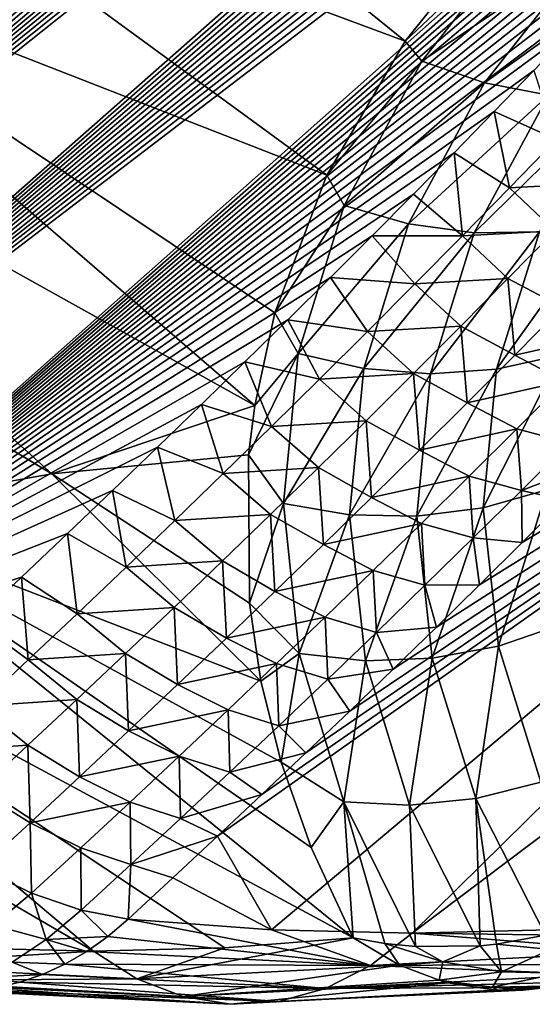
# Model space of a CAD drawing. Header units: metres. Extents: x -82 to 82, y -313 to 40.
# Tile 44 of 256: x -54.06 to -51.54, y -61.36 to -56.52. Entities that reach past the tile are written whole.
import ezdxf

# ---------------------------------------------------------------- set-up
doc = ezdxf.new("R2010")
doc.units = ezdxf.units.M
doc.layers.add('solid_505278_SW0001_CCC', color=7, linetype='CONTINUOUS')

msp = doc.modelspace()

# ---------------------------------------------------------------- linework, layer by layer
at = {"layer": 'solid_505278_SW0001_CCC'}
for points in [[(-61.574669, -56.800861, 54.499371), (-62.152481, -56.492443, 54.260002), (-40.552586, -38.162994, 35.953278)], [(-61.574669, -56.800861, 54.499371), (-40.552586, -38.162994, 35.953278), (-40.514877, -38.402962, 36.163589)], [(-61.574669, -56.800861, 54.499371), (-40.514877, -38.402962, 36.163589), (-40.493118, -38.668442, 36.393944)], [(-61.574669, -56.800861, 54.499371), (-40.493118, -38.668442, 36.393944), (-40.488613, -38.811028, 36.516792)], [(-61.574669, -56.800861, 54.499371), (-40.488613, -38.811028, 36.516792), (-40.489052, -38.960636, 36.645164)], [(-60.981705, -57.114601, 54.705978), (-61.574669, -56.800861, 54.499371), (-40.489052, -38.960636, 36.645164)], [(-60.981705, -57.114601, 54.705978), (-40.489052, -38.960636, 36.645164), (-40.49432, -39.117199, 36.778934)], [(-60.981705, -57.114601, 54.705978), (-40.49432, -39.117199, 36.778934), (-40.504646, -39.280903, 36.918243)], [(-60.981705, -57.114601, 54.705978), (-40.504646, -39.280903, 36.918243), (-40.520767, -39.452286, 37.063595)], [(-60.981705, -57.114601, 54.705978), (-40.520767, -39.452286, 37.063595), (-40.542431, -39.631168, 37.214748)], [(-60.981705, -57.114601, 54.705978), (-40.542431, -39.631168, 37.214748), (-40.570061, -39.817894, 37.372009)], [(-60.981705, -57.114601, 54.705978), (-40.570061, -39.817894, 37.372009), (-40.604301, -40.01297, 37.535839)], [(-60.373707, -57.433456, 54.879295), (-60.981705, -57.114601, 54.705978), (-40.604301, -40.01297, 37.535839)], [(-60.373707, -57.433456, 54.879295), (-40.604301, -40.01297, 37.535839), (-40.64481, -40.216145, 37.705936)], [(-60.373707, -57.433456, 54.879295), (-40.64481, -40.216145, 37.705936), (-40.692253, -40.427937, 37.882778)], [(-60.373707, -57.433456, 54.879295), (-40.692253, -40.427937, 37.882778), (-40.747189, -40.648777, 38.066761)], [(-60.373707, -57.433456, 54.879295), (-40.747189, -40.648777, 38.066761), (-40.80928, -40.878418, 38.25758)], [(-60.373707, -57.433456, 54.879295), (-40.80928, -40.878418, 38.25758), (-40.87941, -41.117546, 38.455887)], [(-59.750664, -57.75721, 55.018669), (-60.373707, -57.433456, 54.879295), (-40.87941, -41.117546, 38.455887)], [(-59.750664, -57.75721, 55.018669), (-40.87941, -41.117546, 38.455887), (-40.957981, -41.36647, 38.661961)], [(-59.750664, -57.75721, 55.018669), (-40.957981, -41.36647, 38.661961), (-41.044754, -41.625019, 38.875576)], [(-59.750664, -57.75721, 55.018669), (-41.044754, -41.625019, 38.875576), (-41.140842, -41.894043, 39.097565)], [(-59.750664, -57.75721, 55.018669), (-41.140842, -41.894043, 39.097565), (-41.246342, -42.173634, 39.327972)], [(-59.112652, -58.085567, 55.123318), (-59.750664, -57.75721, 55.018669), (-41.246342, -42.173634, 39.327972)], [(-59.112652, -58.085567, 55.123318), (-41.246342, -42.173634, 39.327972), (-41.361313, -42.463825, 39.566795)], [(-59.112652, -58.085567, 55.123318), (-41.361313, -42.463825, 39.566795), (-41.443882, -42.663666, 39.731171)], [(-59.112652, -58.085567, 55.123318), (-41.443882, -42.663666, 39.731171), (-41.531357, -42.868736, 39.899803)], [(-59.112652, -58.085567, 55.123318), (-41.531357, -42.868736, 39.899803), (-41.623322, -43.078743, 40.072361)], [(-59.112652, -58.085567, 55.123318), (-41.623322, -43.078743, 40.072361), (-41.720184, -43.293964, 40.249138)], [(-59.112652, -58.085567, 55.123318), (-41.720184, -43.293964, 40.249138), (-41.822414, -43.514732, 40.43047)], [(-59.112652, -58.085567, 55.123318), (-41.822414, -43.514732, 40.43047), (-41.930321, -43.741272, 40.616589)], [(-58.459778, -58.418194, 55.192371), (-59.112652, -58.085567, 55.123318), (-41.930321, -43.741272, 40.616589)], [(-58.459778, -58.418194, 55.192371), (-41.930321, -43.741272, 40.616589), (-42.043358, -43.973202, 40.807072)], [(-58.459778, -58.418194, 55.192371), (-42.043358, -43.973202, 40.807072), (-42.161846, -44.210739, 41.002151)], [(-58.459778, -58.418194, 55.192371), (-42.161846, -44.210739, 41.002151), (-42.286339, -44.454247, 41.202213)], [(-58.459778, -58.418194, 55.192371), (-42.286339, -44.454247, 41.202213), (-42.417336, -44.704063, 41.407619)], [(-58.459778, -58.418194, 55.192371), (-42.417336, -44.704063, 41.407619), (-42.554302, -44.959839, 41.617977)], [(-58.459778, -58.418194, 55.192371), (-42.554302, -44.959839, 41.617977), (-42.69735, -45.221645, 41.833359)], [(-58.459778, -58.418194, 55.192371), (-42.69735, -45.221645, 41.833359), (-42.847126, -45.489876, 42.054207)], [(-57.792133, -58.754723, 55.224869), (-58.459778, -58.418194, 55.192371), (-42.847126, -45.489876, 42.054207)], [(-57.792133, -58.754723, 55.224869), (-42.847126, -45.489876, 42.054207), (-43.004276, -45.764927, 42.280972)], [(-57.792133, -58.754723, 55.224869), (-43.004276, -45.764927, 42.280972), (-43.168533, -46.046661, 42.513477)], [(-57.792133, -58.754723, 55.224869), (-43.168533, -46.046661, 42.513477), (-43.296143, -46.26218, 42.691441)], [(-57.792133, -58.754723, 55.224869), (-43.296143, -46.26218, 42.691441), (-43.427895, -46.481529, 42.872723)], [(-57.792133, -58.754723, 55.224869), (-43.427895, -46.481529, 42.872723), (-43.564121, -46.704891, 43.057537)], [(-57.792133, -58.754723, 55.224869), (-43.564121, -46.704891, 43.057537), (-43.705147, -46.932453, 43.246117)], [(-57.792133, -58.754723, 55.224869), (-43.705147, -46.932453, 43.246117), (-43.851036, -47.164257, 43.438499)], [(-57.792133, -58.754723, 55.224869), (-43.851036, -47.164257, 43.438499), (-44.001152, -47.399948, 43.63427)], [(-57.792133, -58.754723, 55.224869), (-44.001152, -47.399948, 43.63427), (-44.1558, -47.639683, 43.833618)], [(-57.109661, -59.094711, 55.219669), (-57.792133, -58.754723, 55.224869), (-44.1558, -47.639683, 43.833618)], [(-57.109661, -59.094711, 55.219669), (-44.1558, -47.639683, 43.833618), (-44.315376, -47.883671, 44.036804)], [(-57.109661, -59.094711, 55.219669), (-44.315376, -47.883671, 44.036804), (-44.480282, -48.132122, 44.244099)], [(-57.109661, -59.094711, 55.219669), (-44.480282, -48.132122, 44.244099), (-44.650909, -48.385235, 44.455761)], [(-57.109661, -59.094711, 55.219669), (-44.650909, -48.385235, 44.455761), (-44.826897, -48.642841, 44.67157)], [(-57.109661, -59.094711, 55.219669), (-44.826897, -48.642841, 44.67157), (-45.00782, -48.904716, 44.891247)], [(-57.109661, -59.094711, 55.219669), (-45.00782, -48.904716, 44.891247), (-45.156445, -49.117447, 45.069981)], [(-57.109661, -59.094711, 55.219669), (-45.156445, -49.117447, 45.069981), (-45.308784, -49.333172, 45.251549)], [(-57.109661, -59.094711, 55.219669), (-45.308784, -49.333172, 45.251549), (-45.465096, -49.552006, 45.436108)], [(-57.109661, -59.094711, 55.219669), (-45.465096, -49.552006, 45.436108), (-45.625626, -49.774059, 45.623825)], [(-57.109661, -59.094711, 55.219669), (-45.625626, -49.774059, 45.623825), (-45.790524, -49.999409, 45.814796)], [(-57.109661, -59.094711, 55.219669), (-45.790524, -49.999409, 45.814796), (-45.95908, -50.22773, 46.008583)], [(-56.412392, -59.437637, 55.175549), (-57.109661, -59.094711, 55.219669), (-45.95908, -50.22773, 46.008583)], [(-56.412392, -59.437637, 55.175549), (-45.95908, -50.22773, 46.008583), (-46.131355, -50.459045, 46.205215)], [(-56.412392, -59.437637, 55.175549), (-46.131355, -50.459045, 46.205215), (-46.307667, -50.693489, 46.404903)], [(-56.412392, -59.437637, 55.175549), (-46.307667, -50.693489, 46.404903), (-46.488338, -50.931206, 46.607849)], [(-56.412392, -59.437637, 55.175549), (-46.488338, -50.931206, 46.607849), (-46.673691, -51.172329, 46.814255)], [(-56.412392, -59.437637, 55.175549), (-46.673691, -51.172329, 46.814255), (-46.86404, -51.416996, 47.02433)], [(-56.412392, -59.437637, 55.175549), (-46.86404, -51.416996, 47.02433), (-47.059631, -51.665314, 47.238232)], [(-56.412392, -59.437637, 55.175549), (-47.059631, -51.665314, 47.238232), (-47.259598, -51.916939, 47.455444)], [(-56.412392, -59.437637, 55.175549), (-47.259598, -51.916939, 47.455444), (-47.463917, -52.171856, 47.675957)], [(-56.412392, -59.437637, 55.175549), (-47.463917, -52.171856, 47.675957), (-47.672997, -52.430202, 47.900005)], [(-56.412392, -59.437637, 55.175549), (-47.672997, -52.430202, 47.900005), (-47.851158, -52.648212, 48.089592)], [(-56.412392, -59.437637, 55.175549), (-47.851158, -52.648212, 48.089592), (-48.033134, -52.868793, 48.281952)], [(-56.412392, -59.437637, 55.175549), (-48.033134, -52.868793, 48.281952), (-48.219158, -53.092018, 48.477222)], [(-56.412392, -59.437637, 55.175549), (-48.219158, -53.092018, 48.477222), (-48.409466, -53.317974, 48.675552)], [(-55.700367, -59.782909, 55.091179), (-56.412392, -59.437637, 55.175549), (-48.409466, -53.317974, 48.675552)], [(-55.700367, -59.782909, 55.091179), (-48.409466, -53.317974, 48.675552), (-48.604111, -53.546673, 48.87698)], [(-55.700367, -59.782909, 55.091179), (-48.604111, -53.546673, 48.87698), (-48.802155, -53.777771, 49.08094)], [(-55.700367, -59.782909, 55.091179), (-48.802155, -53.777771, 49.08094), (-49.003708, -54.011314, 49.287514)], [(-55.700367, -59.782909, 55.091179), (-49.003708, -54.011314, 49.287514), (-49.209114, -54.247417, 49.496902)], [(-55.700367, -59.782909, 55.091179), (-49.209114, -54.247417, 49.496902), (-49.418709, -54.486214, 49.709316)], [(-55.700367, -59.782909, 55.091179), (-49.418709, -54.486214, 49.709316), (-49.632828, -54.727818, 49.924973)], [(-55.700367, -59.782909, 55.091179), (-49.632828, -54.727818, 49.924973), (-49.851814, -54.972359, 50.144077)], [(-55.700367, -59.782909, 55.091179), (-49.851814, -54.972359, 50.144077), (-50.076004, -55.219955, 50.366844)], [(-52.162556, -56.629372, 68.421295), (-54.055981, -55.096436, 69.352898), (-54.775417, -55.658241, 68.050079)], [(-52.162556, -56.629372, 68.421295), (-51.650986, -55.990685, 69.644142), (-54.055981, -55.096436, 69.352898)], [(-55.700367, -59.782909, 55.091179), (-50.076004, -55.219955, 50.366844), (-50.27256, -55.434708, 50.560867)], [(-55.700367, -59.782909, 55.091179), (-50.27256, -55.434708, 50.560867), (-50.473137, -55.651947, 50.757801)], [(-55.700367, -59.782909, 55.091179), (-50.473137, -55.651947, 50.757801), (-50.677307, -55.871773, 50.957523)], [(-52.54615, -57.288353, 67.167923), (-54.775417, -55.658241, 68.050079), (-55.587437, -56.100563, 66.755661)], [(-52.54615, -57.288353, 67.167923), (-52.162556, -56.629372, 68.421295), (-54.775417, -55.658241, 68.050079)], [(-55.700367, -59.782909, 55.091179), (-50.677307, -55.871773, 50.957523), (-50.885075, -56.094017, 51.15995)], [(-51.545654, -56.046261, 69.622284), (-51.650986, -55.990685, 69.644142), (-52.162556, -56.629372, 68.421295)], [(-51.545654, -56.046261, 69.622284), (-52.162556, -56.629372, 68.421295), (-52.080383, -56.727848, 68.320572)], [(-51.545654, -56.046261, 69.622284), (-52.080383, -56.727848, 68.320572), (-51.249077, -56.167225, 69.543648)], [(-52.901276, -58.419849, 65.030075), (-55.587437, -56.100563, 66.755661), (-56.48468, -56.419403, 65.481361)], [(-55.700367, -59.782909, 55.091179), (-50.885075, -56.094017, 51.15995), (-51.096447, -56.318508, 51.365002)], [(-52.801979, -57.964172, 65.889366), (-52.54615, -57.288353, 67.167923), (-55.587437, -56.100563, 66.755661)], [(-52.901276, -58.419849, 65.030075), (-52.801979, -57.964172, 65.889366), (-55.587437, -56.100563, 66.755661)], [(-52.080383, -56.727848, 68.320572), (-51.77277, -56.834454, 68.267807), (-51.249077, -56.167225, 69.543648)], [(-51.249077, -56.167225, 69.543648), (-51.77277, -56.834454, 68.267807), (-50.945786, -56.241692, 69.437614)], [(-51.77277, -56.834454, 68.267807), (-51.458374, -56.894287, 68.188118), (-50.945786, -56.241692, 69.437614)], [(-55.700367, -59.782909, 55.091179), (-51.096447, -56.318508, 51.365002), (-51.31144, -56.545071, 51.572598)], [(-53.896969, -58.755264, 63.616714), (-56.48468, -56.419403, 65.481361), (-57.459023, -56.611866, 64.238724)], [(-53.896969, -58.755264, 63.616714), (-52.901276, -58.419849, 65.030075), (-56.48468, -56.419403, 65.481361)], [(-55.700367, -59.782909, 55.091179), (-51.31144, -56.545071, 51.572598), (-51.53006, -56.773537, 51.782661)], [(-54.99437, -58.951931, 62.235592), (-53.896969, -58.755264, 63.616714), (-57.459023, -56.611866, 64.238724)], [(-52.080383, -56.727848, 68.320572), (-52.162556, -56.629372, 68.421295), (-52.54615, -57.288353, 67.167923)], [(-52.080383, -56.727848, 68.320572), (-52.54615, -57.288353, 67.167923), (-52.461487, -57.436909, 66.981369)], [(-52.080383, -56.727848, 68.320572), (-52.461487, -57.436909, 66.981369), (-51.77277, -56.834454, 68.267807)], [(-55.700367, -59.782909, 55.091179), (-51.53006, -56.773537, 51.782661), (-51.724339, -56.974865, 51.96843)], [(-51.41885, -57.112823, 51.938873), (-51.724339, -56.974865, 51.96843), (-51.53006, -56.773537, 51.782661)], [(-52.461487, -57.436909, 66.981369), (-52.145523, -57.527496, 66.954254), (-51.77277, -56.834454, 68.267807)], [(-51.77277, -56.834454, 68.267807), (-52.145523, -57.527496, 66.954254), (-51.458374, -56.894287, 68.188118)], [(-46.594936, -56.84108, 54.995319), (-51.453911, -60.994156, 57.966526), (-52.127968, -61.011574, 57.2131)], [(-47.987423, -56.931602, 53.428413), (-46.594936, -56.84108, 54.995319), (-52.127968, -61.011574, 57.2131)], [(-52.145523, -57.527496, 66.954254), (-51.823002, -57.570992, 66.900734), (-51.458374, -56.894287, 68.188118)], [(-51.458374, -56.894287, 68.188118), (-51.823002, -57.570992, 66.900734), (-51.145748, -56.905727, 68.083679)], [(-51.823002, -57.570992, 66.900734), (-51.502701, -57.566208, 66.822266), (-51.145748, -56.905727, 68.083679)], [(-55.700367, -59.782909, 55.091179), (-51.724339, -56.974865, 51.96843), (-51.921413, -57.177399, 52.155972)], [(-53.083763, -60.534992, 55.35643), (-52.866089, -60.330662, 55.159477), (-47.987423, -56.931602, 53.428413)], [(-52.817955, -60.994156, 56.474228), (-53.083763, -60.534992, 55.35643), (-47.987423, -56.931602, 53.428413)], [(-52.866089, -60.330662, 55.159477), (-52.649708, -60.125763, 54.962704), (-47.987423, -56.931602, 53.428413)], [(-52.817955, -60.994156, 56.474228), (-47.987423, -56.931602, 53.428413), (-52.127968, -61.011574, 57.2131)], [(-52.649708, -60.125763, 54.962704), (-52.434612, -59.920292, 54.766109), (-47.987423, -56.931602, 53.428413)], [(-52.434612, -59.920292, 54.766109), (-52.220806, -59.714256, 54.569698), (-47.987423, -56.931602, 53.428413)], [(-52.220806, -59.714256, 54.569698), (-52.008282, -59.507668, 54.373466), (-47.987423, -56.931602, 53.428413)], [(-52.008282, -59.507668, 54.373466), (-51.797047, -59.300522, 54.177418), (-47.987423, -56.931602, 53.428413)], [(-51.649506, -57.350163, 52.15799), (-51.921413, -57.177399, 52.155972), (-51.724339, -56.974865, 51.96843)], [(-51.797047, -59.300522, 54.177418), (-51.58709, -59.092834, 53.981552), (-47.987423, -56.931602, 53.428413)], [(-51.649506, -57.350163, 52.15799), (-51.724339, -56.974865, 51.96843), (-51.41885, -57.112823, 51.938873)], [(-51.58709, -59.092834, 53.981552), (-51.378414, -58.884602, 53.785877), (-47.987423, -56.931602, 53.428413)], [(-51.649506, -57.350163, 52.15799), (-51.41885, -57.112823, 51.938873), (-51.198055, -57.325146, 52.043503)], [(-55.700367, -59.782909, 55.091179), (-51.921413, -57.177399, 52.155972), (-52.121288, -57.38102, 52.345238)], [(-51.881229, -57.586525, 52.377052), (-52.121288, -57.38102, 52.345238), (-51.921413, -57.177399, 52.155972)], [(-51.881229, -57.586525, 52.377052), (-51.921413, -57.177399, 52.155972), (-51.649506, -57.350163, 52.15799)], [(-52.461487, -57.436909, 66.981369), (-52.54615, -57.288353, 67.167923), (-52.801979, -57.964172, 65.889366)], [(-51.881229, -57.586525, 52.377052), (-51.649506, -57.350163, 52.15799), (-51.427208, -57.560829, 52.260612)], [(-51.649506, -57.350163, 52.15799), (-51.198055, -57.325146, 52.043503), (-51.427208, -57.560829, 52.260612)], [(-55.700367, -59.782909, 55.091179), (-52.121288, -57.38102, 52.345238), (-52.323971, -57.585613, 52.536175)], [(-51.881229, -57.586525, 52.377052), (-52.323971, -57.585613, 52.536175), (-52.121288, -57.38102, 52.345238)], [(-52.461487, -57.436909, 66.981369), (-52.801979, -57.964172, 65.889366), (-52.687275, -58.164459, 65.619545)], [(-52.461487, -57.436909, 66.981369), (-52.687275, -58.164459, 65.619545), (-52.145523, -57.527496, 66.954254)], [(-52.687275, -58.164459, 65.619545), (-52.3657, -58.237667, 65.617455), (-52.145523, -57.527496, 66.954254)], [(-52.145523, -57.527496, 66.954254), (-52.3657, -58.237667, 65.617455), (-51.823002, -57.570992, 66.900734)], [(-51.713364, -58.241074, 65.536301), (-51.400341, -58.171185, 65.459442), (-51.193321, -57.513283, 66.720978)], [(-51.502701, -57.566208, 66.822266), (-51.713364, -58.241074, 65.536301), (-51.193321, -57.513283, 66.720978)], [(-55.700367, -59.782909, 55.091179), (-52.323971, -57.585613, 52.536175), (-52.529469, -57.791088, 52.728741)], [(-52.114014, -57.821903, 52.596066), (-52.529469, -57.791088, 52.728741), (-52.323971, -57.585613, 52.536175)], [(-52.3657, -58.237667, 65.617455), (-52.038094, -58.263439, 65.589455), (-51.823002, -57.570992, 66.900734)], [(-52.114014, -57.821903, 52.596066), (-52.323971, -57.585613, 52.536175), (-51.881229, -57.586525, 52.377052)], [(-52.114014, -57.821903, 52.596066), (-51.881229, -57.586525, 52.377052), (-51.657402, -57.795528, 52.477692)], [(-52.038094, -58.263439, 65.589455), (-51.713364, -58.241074, 65.536301), (-51.502701, -57.566208, 66.822266)], [(-51.823002, -57.570992, 66.900734), (-52.038094, -58.263439, 65.589455), (-51.502701, -57.566208, 66.822266)], [(-51.881229, -57.586525, 52.377052), (-51.427208, -57.560829, 52.260612), (-51.657402, -57.795528, 52.477692)], [(-51.657402, -57.795528, 52.477692), (-51.427208, -57.560829, 52.260612), (-51.391407, -57.936089, 52.583431)], [(-55.700367, -59.782909, 55.091179), (-52.529469, -57.791088, 52.728741), (-52.737759, -57.997677, 52.923058)], [(-52.347855, -58.056293, 52.815033), (-52.737759, -57.997677, 52.923058), (-52.529469, -57.791088, 52.728741)], [(-52.347855, -58.056293, 52.815033), (-52.529469, -57.791088, 52.728741), (-52.114014, -57.821903, 52.596066)], [(-52.114014, -57.821903, 52.596066), (-51.657402, -57.795528, 52.477692), (-51.888634, -58.029247, 52.69474)], [(-51.888634, -58.029247, 52.69474), (-51.657402, -57.795528, 52.477692), (-51.62389, -58.171387, 52.80138)], [(-51.657402, -57.795528, 52.477692), (-51.391407, -57.936089, 52.583431), (-51.62389, -58.171387, 52.80138)], [(-52.347855, -58.056293, 52.815033), (-52.114014, -57.821903, 52.596066), (-51.888634, -58.029247, 52.69474)], [(-51.62389, -58.171387, 52.80138), (-51.391407, -57.936089, 52.583431), (-51.149498, -58.065159, 52.74762)], [(-52.687275, -58.164459, 65.619545), (-52.801979, -57.964172, 65.889366), (-52.901276, -58.419849, 65.030075)], [(-55.700367, -59.782909, 55.091179), (-52.737759, -57.997677, 52.923058), (-52.948841, -58.205479, 53.119171)], [(-52.582737, -58.289696, 53.033955), (-52.948841, -58.205479, 53.119171), (-52.737759, -57.997677, 52.923058)], [(-52.582737, -58.289696, 53.033955), (-52.737759, -57.997677, 52.923058), (-52.347855, -58.056293, 52.815033)], [(-52.347855, -58.056293, 52.815033), (-51.888634, -58.029247, 52.69474), (-52.120888, -58.261982, 52.911758)], [(-52.120888, -58.261982, 52.911758), (-51.888634, -58.029247, 52.69474), (-51.857407, -58.405678, 53.019318)], [(-51.888634, -58.029247, 52.69474), (-51.62389, -58.171387, 52.80138), (-51.857407, -58.405678, 53.019318)], [(-52.582737, -58.289696, 53.033955), (-52.347855, -58.056293, 52.815033), (-52.120888, -58.261982, 52.911758)], [(-51.62389, -58.171387, 52.80138), (-51.149498, -58.065159, 52.74762), (-51.381306, -58.299965, 52.964642)], [(-52.687275, -58.164459, 65.619545), (-52.901276, -58.419849, 65.030075), (-52.930943, -58.660759, 64.576378)], [(-52.687275, -58.164459, 65.619545), (-52.930943, -58.660759, 64.576378), (-52.759445, -58.901165, 64.24929)], [(-52.687275, -58.164459, 65.619545), (-52.759445, -58.901165, 64.24929), (-52.3657, -58.237667, 65.617455)], [(-51.857407, -58.405678, 53.019318), (-51.62389, -58.171387, 52.80138), (-51.381306, -58.299965, 52.964642)], [(-51.779263, -58.922039, 64.238754), (-51.465885, -58.834278, 64.185204), (-51.400341, -58.171185, 65.459442)], [(-51.713364, -58.241074, 65.536301), (-51.779263, -58.922039, 64.238754), (-51.400341, -58.171185, 65.459442)], [(-55.700367, -59.782909, 55.091179), (-52.948841, -58.205479, 53.119171), (-53.162704, -58.414486, 53.317078)], [(-52.818657, -58.52211, 53.252827), (-53.162704, -58.414486, 53.317078), (-52.948841, -58.205479, 53.119171)], [(-52.818657, -58.52211, 53.252827), (-52.948841, -58.205479, 53.119171), (-52.582737, -58.289696, 53.033955)], [(-52.759445, -58.901165, 64.24929), (-52.434959, -58.955948, 64.271233), (-52.3657, -58.237667, 65.617455)], [(-52.582737, -58.289696, 53.033955), (-52.120888, -58.261982, 52.911758), (-52.354164, -58.493729, 53.128746)], [(-52.3657, -58.237667, 65.617455), (-52.434959, -58.955948, 64.271233), (-52.038094, -58.263439, 65.589455)], [(-52.434959, -58.955948, 64.271233), (-52.105244, -58.962967, 64.267693), (-52.038094, -58.263439, 65.589455)], [(-52.354164, -58.493729, 53.128746), (-52.120888, -58.261982, 52.911758), (-52.091949, -58.63895, 53.237236)], [(-52.120888, -58.261982, 52.911758), (-51.857407, -58.405678, 53.019318), (-52.091949, -58.63895, 53.237236)], [(-52.105244, -58.962967, 64.267693), (-51.779263, -58.922039, 64.238754), (-51.713364, -58.241074, 65.536301)], [(-52.038094, -58.263439, 65.589455), (-52.105244, -58.962967, 64.267693), (-51.713364, -58.241074, 65.536301)], [(-52.818657, -58.52211, 53.252827), (-52.582737, -58.289696, 53.033955), (-52.354164, -58.493729, 53.128746)], [(-51.857407, -58.405678, 53.019318), (-51.381306, -58.299965, 52.964642), (-51.614132, -58.533749, 53.181664)], [(-51.614132, -58.533749, 53.181664), (-51.381306, -58.299965, 52.964642), (-51.356445, -58.602207, 53.35675)], [(-55.700367, -59.782909, 55.091179), (-53.162704, -58.414486, 53.317078), (-53.379356, -58.624699, 53.516785)], [(-52.930943, -58.660759, 64.576378), (-52.901276, -58.419849, 65.030075), (-53.896969, -58.755264, 63.616714)], [(-53.055611, -58.753532, 53.471649), (-53.379356, -58.624699, 53.516785), (-53.162704, -58.414486, 53.317078)], [(-53.055611, -58.753532, 53.471649), (-53.162704, -58.414486, 53.317078), (-52.818657, -58.52211, 53.252827)], [(-52.091949, -58.63895, 53.237236), (-51.857407, -58.405678, 53.019318), (-51.614132, -58.533749, 53.181664)], [(-53.055611, -58.753532, 53.471649), (-52.818657, -58.52211, 53.252827), (-52.588451, -58.724483, 53.345707)], [(-52.818657, -58.52211, 53.252827), (-52.354164, -58.493729, 53.128746), (-52.588451, -58.724483, 53.345707)], [(-52.588451, -58.724483, 53.345707), (-52.354164, -58.493729, 53.128746), (-52.327511, -58.871208, 53.455147)], [(-52.354164, -58.493729, 53.128746), (-52.091949, -58.63895, 53.237236), (-52.327511, -58.871208, 53.455147)], [(-52.091949, -58.63895, 53.237236), (-51.614132, -58.533749, 53.181664), (-51.847977, -58.766502, 53.398685)], [(-51.847977, -58.766502, 53.398685), (-51.614132, -58.533749, 53.181664), (-51.59156, -58.836647, 53.57486)], [(-51.614132, -58.533749, 53.181664), (-51.356445, -58.602207, 53.35675), (-51.59156, -58.836647, 53.57486)], [(-51.59156, -58.836647, 53.57486), (-51.356445, -58.602207, 53.35675), (-51.171017, -58.675835, 53.590389)], [(-55.700367, -59.782909, 55.091179), (-53.379356, -58.624699, 53.516785), (-53.598793, -58.836121, 53.718292)], [(-52.927509, -59.389931, 63.204212), (-52.930943, -58.660759, 64.576378), (-53.896969, -58.755264, 63.616714)], [(-53.293587, -58.983955, 53.69043), (-53.598793, -58.836121, 53.718292), (-53.379356, -58.624699, 53.516785)], [(-53.293587, -58.983955, 53.69043), (-53.379356, -58.624699, 53.516785), (-53.055611, -58.753532, 53.471649)], [(-52.759445, -58.901165, 64.24929), (-52.930943, -58.660759, 64.576378), (-52.927509, -59.389931, 63.204212)], [(-52.327511, -58.871208, 53.455147), (-52.091949, -58.63895, 53.237236), (-51.847977, -58.766502, 53.398685)], [(-51.59156, -58.836647, 53.57486), (-51.171017, -58.675835, 53.590389), (-51.378414, -58.884602, 53.785877)], [(-52.870731, -59.772591, 62.483841), (-53.896969, -58.755264, 63.616714), (-54.99437, -58.951931, 62.235592)], [(-52.870731, -59.772591, 62.483841), (-52.927509, -59.389931, 63.204212), (-53.896969, -58.755264, 63.616714)], [(-53.293587, -58.983955, 53.69043), (-53.055611, -58.753532, 53.471649), (-52.823746, -58.95425, 53.562637)], [(-53.055611, -58.753532, 53.471649), (-52.588451, -58.724483, 53.345707), (-52.823746, -58.95425, 53.562637)], [(-52.823746, -58.95425, 53.562637), (-52.588451, -58.724483, 53.345707), (-52.564083, -59.102448, 53.673042)], [(-52.588451, -58.724483, 53.345707), (-52.327511, -58.871208, 53.455147), (-52.564083, -59.102448, 53.673042)], [(-52.327511, -58.871208, 53.455147), (-51.847977, -58.766502, 53.398685), (-52.082832, -58.998234, 53.615707)], [(-52.082832, -58.998234, 53.615707), (-51.847977, -58.766502, 53.398685), (-51.827698, -59.070026, 53.792984)], [(-51.847977, -58.766502, 53.398685), (-51.59156, -58.836647, 53.57486), (-51.827698, -59.070026, 53.792984)], [(-55.700367, -59.782909, 55.091179), (-53.598793, -58.836121, 53.718292), (-53.821014, -59.048748, 53.921604)], [(-53.532581, -59.213383, 53.909161), (-53.821014, -59.048748, 53.921604), (-53.598793, -58.836121, 53.718292)], [(-53.532581, -59.213383, 53.909161), (-53.598793, -58.836121, 53.718292), (-53.293587, -58.983955, 53.69043)], [(-51.827698, -59.070026, 53.792984), (-51.59156, -58.836647, 53.57486), (-51.58709, -59.092834, 53.981552)], [(-51.779263, -58.922039, 64.238754), (-51.704617, -59.600956, 62.941463), (-51.465885, -58.834278, 64.185204)], [(-51.704617, -59.600956, 62.941463), (-51.393974, -59.494804, 62.90971), (-51.465885, -58.834278, 64.185204)], [(-51.59156, -58.836647, 53.57486), (-51.378414, -58.884602, 53.785877), (-51.58709, -59.092834, 53.981552)], [(-52.759445, -58.901165, 64.24929), (-52.927509, -59.389931, 63.204212), (-52.682667, -59.63784, 62.883472)], [(-52.759445, -58.901165, 64.24929), (-52.682667, -59.63784, 62.883472), (-52.434959, -58.955948, 64.271233)], [(-52.564083, -59.102448, 53.673042), (-52.327511, -58.871208, 53.455147), (-52.082832, -58.998234, 53.615707)], [(-57.387131, -58.951931, 59.617847), (-53.69342, -61.100002, 58.644012), (-56.160709, -59.017654, 60.899254)], [(-54.354343, -61.083324, 57.93626), (-53.69342, -61.100002, 58.644012), (-57.387131, -58.951931, 59.617847)], [(-52.418381, -61.033318, 60.100155), (-54.99437, -58.951931, 62.235592), (-56.160709, -59.017654, 60.899254)], [(-52.77174, -60.171402, 61.732048), (-52.870731, -59.772591, 62.483841), (-54.99437, -58.951931, 62.235592)], [(-52.623989, -60.59024, 60.940594), (-52.77174, -60.171402, 61.732048), (-54.99437, -58.951931, 62.235592)], [(-52.418381, -61.033318, 60.100155), (-52.623989, -60.59024, 60.940594), (-54.99437, -58.951931, 62.235592)], [(-53.293587, -58.983955, 53.69043), (-52.823746, -58.95425, 53.562637), (-53.06004, -59.183022, 53.779541)], [(-53.06004, -59.183022, 53.779541), (-52.823746, -58.95425, 53.562637), (-52.801659, -59.332668, 53.890926)], [(-52.823746, -58.95425, 53.562637), (-52.564083, -59.102448, 53.673042), (-52.801659, -59.332668, 53.890926)], [(-52.682667, -59.63784, 62.883472), (-52.357845, -59.673462, 62.928158), (-52.434959, -58.955948, 64.271233)], [(-52.434959, -58.955948, 64.271233), (-52.357845, -59.673462, 62.928158), (-52.105244, -58.962967, 64.267693)], [(-52.105244, -58.962967, 64.267693), (-52.028847, -59.661053, 62.947666), (-51.779263, -58.922039, 64.238754)], [(-52.028847, -59.661053, 62.947666), (-51.704617, -59.600956, 62.941463), (-51.779263, -58.922039, 64.238754)], [(-53.532581, -59.213383, 53.909161), (-53.293587, -58.983955, 53.69043), (-53.06004, -59.183022, 53.779541)], [(-52.564083, -59.102448, 53.673042), (-52.082832, -58.998234, 53.615707), (-52.318687, -59.228931, 53.832733)], [(-52.357845, -59.673462, 62.928158), (-52.028847, -59.661053, 62.947666), (-52.105244, -58.962967, 64.267693)], [(-52.318687, -59.228931, 53.832733), (-52.082832, -58.998234, 53.615707), (-52.064854, -59.302349, 54.011124)], [(-52.082832, -58.998234, 53.615707), (-51.827698, -59.070026, 53.792984), (-52.064854, -59.302349, 54.011124)], [(-53.047749, -61.083324, 59.365707), (-52.418381, -61.033318, 60.100155), (-56.160709, -59.017654, 60.899254)], [(-53.69342, -61.100002, 58.644012), (-53.047749, -61.083324, 59.365707), (-56.160709, -59.017654, 60.899254)], [(-55.700367, -59.782909, 55.091179), (-53.821014, -59.048748, 53.921604), (-54.046021, -59.262577, 54.12672)], [(-53.772583, -59.441814, 54.12785), (-54.046021, -59.262577, 54.12672), (-53.821014, -59.048748, 53.921604)], [(-53.772583, -59.441814, 54.12785), (-53.821014, -59.048748, 53.921604), (-53.532581, -59.213383, 53.909161)], [(-52.801659, -59.332668, 53.890926), (-52.564083, -59.102448, 53.673042), (-52.318687, -59.228931, 53.832733)], [(-52.064854, -59.302349, 54.011124), (-51.827698, -59.070026, 53.792984), (-51.797047, -59.300522, 54.177418)], [(-51.827698, -59.070026, 53.792984), (-51.58709, -59.092834, 53.981552), (-51.797047, -59.300522, 54.177418)], [(-53.532581, -59.213383, 53.909161), (-53.06004, -59.183022, 53.779541), (-53.297329, -59.410797, 53.996418)], [(-53.297329, -59.410797, 53.996418), (-53.06004, -59.183022, 53.779541), (-53.040234, -59.561871, 54.108803)], [(-53.06004, -59.183022, 53.779541), (-52.801659, -59.332668, 53.890926), (-53.040234, -59.561871, 54.108803)], [(-53.772583, -59.441814, 54.12785), (-53.532581, -59.213383, 53.909161), (-53.297329, -59.410797, 53.996418)], [(-52.801659, -59.332668, 53.890926), (-52.318687, -59.228931, 53.832733), (-52.555542, -59.458603, 54.049763)], [(-52.555542, -59.458603, 54.049763), (-52.318687, -59.228931, 53.832733), (-52.303017, -59.533611, 54.229279)], [(-52.318687, -59.228931, 53.832733), (-52.064854, -59.302349, 54.011124), (-52.303017, -59.533611, 54.229279)], [(-55.700367, -59.782909, 55.091179), (-54.046021, -59.262577, 54.12672), (-54.273808, -59.477612, 54.333641)], [(-54.013592, -59.669239, 54.346493), (-54.273808, -59.477612, 54.333641), (-54.046021, -59.262577, 54.12672)], [(-54.013592, -59.669239, 54.346493), (-54.046021, -59.262577, 54.12672), (-53.772583, -59.441814, 54.12785)], [(-53.040234, -59.561871, 54.108803), (-52.801659, -59.332668, 53.890926), (-52.555542, -59.458603, 54.049763)], [(-52.303017, -59.533611, 54.229279), (-52.064854, -59.302349, 54.011124), (-52.008282, -59.507668, 54.373466)], [(-52.064854, -59.302349, 54.011124), (-51.797047, -59.300522, 54.177418), (-52.008282, -59.507668, 54.373466)], [(-52.682667, -59.63784, 62.883472), (-52.927509, -59.389931, 63.204212), (-52.870731, -59.772591, 62.483841)], [(-53.772583, -59.441814, 54.12785), (-53.297329, -59.410797, 53.996418), (-53.535599, -59.637573, 54.213264)], [(-53.535599, -59.637573, 54.213264), (-53.297329, -59.410797, 53.996418), (-53.2798, -59.790043, 54.326668)], [(-53.297329, -59.410797, 53.996418), (-53.040234, -59.561871, 54.108803), (-53.2798, -59.790043, 54.326668)], [(-54.255592, -59.89566, 54.565086), (-54.273808, -59.477612, 54.333641), (-54.013592, -59.669239, 54.346493)], [(-54.013592, -59.669239, 54.346493), (-53.772583, -59.441814, 54.12785), (-53.535599, -59.637573, 54.213264)], [(-53.040234, -59.561871, 54.108803), (-52.555542, -59.458603, 54.049763), (-52.793385, -59.687241, 54.266796)], [(-52.793385, -59.687241, 54.266796), (-52.555542, -59.458603, 54.049763), (-52.542183, -59.763809, 54.447453)], [(-52.555542, -59.458603, 54.049763), (-52.303017, -59.533611, 54.229279), (-52.542183, -59.763809, 54.447453)], [(-52.542183, -59.763809, 54.447453), (-52.303017, -59.533611, 54.229279), (-52.220806, -59.714256, 54.569698)], [(-52.303017, -59.533611, 54.229279), (-52.008282, -59.507668, 54.373466), (-52.220806, -59.714256, 54.569698)], [(-51.704617, -59.600956, 62.941463), (-51.4958, -60.270187, 61.654713), (-51.393974, -59.494804, 62.90971)], [(-53.2798, -59.790043, 54.326668), (-53.040234, -59.561871, 54.108803), (-52.793385, -59.687241, 54.266796)], [(-52.028847, -59.661053, 62.947666), (-51.815536, -60.349712, 61.639935), (-51.704617, -59.600956, 62.941463)], [(-51.815536, -60.349712, 61.639935), (-51.4958, -60.270187, 61.654713), (-51.704617, -59.600956, 62.941463)], [(-54.255592, -59.89566, 54.565086), (-54.013592, -59.669239, 54.346493), (-53.774853, -59.863354, 54.430088)], [(-54.013592, -59.669239, 54.346493), (-53.535599, -59.637573, 54.213264), (-53.774853, -59.863354, 54.430088)], [(-53.774853, -59.863354, 54.430088), (-53.535599, -59.637573, 54.213264), (-53.520351, -60.017193, 54.544521)], [(-53.535599, -59.637573, 54.213264), (-53.2798, -59.790043, 54.326668), (-53.520351, -60.017193, 54.544521)], [(-52.682667, -59.63784, 62.883472), (-52.870731, -59.772591, 62.483841), (-52.77174, -60.171402, 61.732048)], [(-52.682667, -59.63784, 62.883472), (-52.77174, -60.171402, 61.732048), (-52.463978, -60.365875, 61.533146)], [(-52.682667, -59.63784, 62.883472), (-52.463978, -60.365875, 61.533146), (-52.357845, -59.673462, 62.928158)], [(-52.463978, -60.365875, 61.533146), (-52.141216, -60.381901, 61.599041), (-52.357845, -59.673462, 62.928158)], [(-52.357845, -59.673462, 62.928158), (-52.141216, -60.381901, 61.599041), (-52.028847, -59.661053, 62.947666)], [(-52.141216, -60.381901, 61.599041), (-51.815536, -60.349712, 61.639935), (-52.028847, -59.661053, 62.947666)], [(-53.2798, -59.790043, 54.326668), (-52.793385, -59.687241, 54.266796), (-53.032211, -59.914845, 54.483837)], [(-53.032211, -59.914845, 54.483837), (-52.793385, -59.687241, 54.266796), (-52.782349, -59.992943, 54.665642)], [(-52.793385, -59.687241, 54.266796), (-52.542183, -59.763809, 54.447453), (-52.782349, -59.992943, 54.665642)], [(-52.542183, -59.763809, 54.447453), (-52.220806, -59.714256, 54.569698), (-52.434612, -59.920292, 54.766109)], [(-52.782349, -59.992943, 54.665642), (-52.542183, -59.763809, 54.447453), (-52.434612, -59.920292, 54.766109)], [(-53.520351, -60.017193, 54.544521), (-53.2798, -59.790043, 54.326668), (-53.032211, -59.914845, 54.483837)], [(-54.255592, -59.89566, 54.565086), (-53.774853, -59.863354, 54.430088), (-54.015076, -60.088131, 54.646885)], [(-54.015076, -60.088131, 54.646885), (-53.774853, -59.863354, 54.430088), (-53.761879, -60.243317, 54.762367)], [(-53.774853, -59.863354, 54.430088), (-53.520351, -60.017193, 54.544521), (-53.761879, -60.243317, 54.762367)], [(-54.498585, -60.121075, 54.783638), (-54.255592, -59.89566, 54.565086), (-54.015076, -60.088131, 54.646885)], [(-53.520351, -60.017193, 54.544521), (-53.032211, -59.914845, 54.483837), (-53.272011, -60.141411, 54.700882)], [(-53.272011, -60.141411, 54.700882), (-53.032211, -59.914845, 54.483837), (-53.023502, -60.221016, 54.88385)], [(-53.032211, -59.914845, 54.483837), (-52.782349, -59.992943, 54.665642), (-53.023502, -60.221016, 54.88385)], [(-52.782349, -59.992943, 54.665642), (-52.434612, -59.920292, 54.766109), (-52.649708, -60.125763, 54.962704)], [(-53.761879, -60.243317, 54.762367), (-53.520351, -60.017193, 54.544521), (-53.272011, -60.141411, 54.700882)], [(-53.023502, -60.221016, 54.88385), (-52.782349, -59.992943, 54.665642), (-52.649708, -60.125763, 54.962704)], [(-54.498585, -60.121075, 54.783638), (-54.015076, -60.088131, 54.646885), (-54.256264, -60.311905, 54.863655)], [(-54.256264, -60.311905, 54.863655), (-54.015076, -60.088131, 54.646885), (-54.004379, -60.46841, 54.980206)], [(-54.015076, -60.088131, 54.646885), (-53.761879, -60.243317, 54.762367), (-54.004379, -60.46841, 54.980206)], [(-53.761879, -60.243317, 54.762367), (-53.272011, -60.141411, 54.700882), (-53.512787, -60.366943, 54.917934)], [(-53.512787, -60.366943, 54.917934), (-53.272011, -60.141411, 54.700882), (-53.265636, -60.448017, 55.102081)], [(-53.272011, -60.141411, 54.700882), (-53.023502, -60.221016, 54.88385), (-53.265636, -60.448017, 55.102081)], [(-53.023502, -60.221016, 54.88385), (-52.649708, -60.125763, 54.962704), (-52.866089, -60.330662, 55.159477)], [(-52.463978, -60.365875, 61.533146), (-52.77174, -60.171402, 61.732048), (-52.623989, -60.59024, 60.940594)], [(-54.004379, -60.46841, 54.980206), (-53.761879, -60.243317, 54.762367), (-53.512787, -60.366943, 54.917934)], [(-53.265636, -60.448017, 55.102081), (-53.023502, -60.221016, 54.88385), (-52.866089, -60.330662, 55.159477)], [(-54.256264, -60.311905, 54.863655), (-54.004379, -60.46841, 54.980206), (-54.247849, -60.692474, 55.198032)], [(-51.815536, -60.349712, 61.639935), (-51.473545, -61.021721, 60.353268), (-51.4958, -60.270187, 61.654713)], [(-53.265636, -60.448017, 55.102081), (-52.866089, -60.330662, 55.159477), (-53.083763, -60.534992, 55.35643)], [(-52.141216, -60.381901, 61.599041), (-51.793568, -61.073746, 60.292831), (-51.815536, -60.349712, 61.639935)], [(-51.815536, -60.349712, 61.639935), (-51.713352, -61.065243, 60.310341), (-51.473545, -61.021721, 60.353268)], [(-51.815536, -60.349712, 61.639935), (-51.793568, -61.073746, 60.292831), (-51.713352, -61.065243, 60.310341)], [(-54.004379, -60.46841, 54.980206), (-53.512787, -60.366943, 54.917934), (-53.754524, -60.591434, 55.134991)], [(-53.754524, -60.591434, 55.134991), (-53.512787, -60.366943, 54.917934), (-53.508751, -60.673954, 55.320332)], [(-53.512787, -60.366943, 54.917934), (-53.265636, -60.448017, 55.102081), (-53.508751, -60.673954, 55.320332)], [(-52.463978, -60.365875, 61.533146), (-52.623989, -60.59024, 60.940594), (-52.418381, -61.033318, 60.100155)], [(-52.463978, -60.365875, 61.533146), (-52.418381, -61.033318, 60.100155), (-52.261456, -61.062088, 60.158413)], [(-52.463978, -60.365875, 61.533146), (-52.261456, -61.062088, 60.158413), (-52.112103, -61.077484, 60.207409)], [(-52.463978, -60.365875, 61.533146), (-52.112103, -61.077484, 60.207409), (-52.141216, -60.381901, 61.599041)], [(-52.141216, -60.381901, 61.599041), (-52.112103, -61.077484, 60.207409), (-51.793568, -61.073746, 60.292831)], [(-53.508751, -60.673954, 55.320332), (-53.265636, -60.448017, 55.102081), (-53.083763, -60.534992, 55.35643)], [(-54.004379, -60.46841, 54.980206), (-53.997219, -60.814888, 55.352055), (-54.247849, -60.692474, 55.198032)], [(-54.004379, -60.46841, 54.980206), (-53.754524, -60.591434, 55.134991), (-53.997219, -60.814888, 55.352055)], [(-53.508751, -60.673954, 55.320332), (-53.083763, -60.534992, 55.35643), (-53.302731, -60.738739, 55.553562)], [(-52.817955, -60.994156, 56.474228), (-53.302731, -60.738739, 55.553562), (-53.083763, -60.534992, 55.35643)], [(-53.754524, -60.591434, 55.134991), (-53.752892, -60.898804, 55.538559), (-53.997219, -60.814888, 55.352055)], [(-53.754524, -60.591434, 55.134991), (-53.508751, -60.673954, 55.320332), (-53.752892, -60.898804, 55.538559)], [(-54.186089, -60.971848, 55.538624), (-54.247849, -60.692474, 55.198032), (-53.997219, -60.814888, 55.352055)], [(-53.752892, -60.898804, 55.538559), (-53.508751, -60.673954, 55.320332), (-53.522991, -60.941902, 55.750866)], [(-53.508751, -60.673954, 55.320332), (-53.302731, -60.738739, 55.553562), (-53.522991, -60.941902, 55.750866)], [(-52.817955, -60.994156, 56.474228), (-53.522991, -60.941902, 55.750866), (-53.302731, -60.738739, 55.553562)], [(-54.186089, -60.971848, 55.538624), (-53.997219, -60.814888, 55.352055), (-53.924576, -61.042328, 55.707283)], [(-53.924576, -61.042328, 55.707283), (-53.997219, -60.814888, 55.352055), (-53.752892, -60.898804, 55.538559)], [(-53.622044, -61.02697, 55.842846), (-53.924576, -61.042328, 55.707283), (-53.752892, -60.898804, 55.538559)], [(-53.622044, -61.02697, 55.842846), (-53.752892, -60.898804, 55.538559), (-53.522991, -60.941902, 55.750866)], [(-54.186089, -60.971848, 55.538624), (-53.924576, -61.042328, 55.707283), (-54.092461, -61.153896, 55.901985)], [(-52.332371, -61.170559, 57.399937), (-53.622044, -61.02697, 55.842846), (-53.522991, -60.941902, 55.750866)], [(-52.332371, -61.170559, 57.399937), (-53.522991, -60.941902, 55.750866), (-52.817955, -60.994156, 56.474228)], [(-53.622044, -61.02697, 55.842846), (-53.725845, -61.100906, 55.939007), (-53.924576, -61.042328, 55.707283)], [(-52.332371, -61.170559, 57.399937), (-53.725845, -61.100906, 55.939007), (-53.622044, -61.02697, 55.842846)], [(-53.479958, -61.235382, 58.448895), (-52.418381, -61.033318, 60.100155), (-53.047749, -61.083324, 59.365707)], [(-53.479958, -61.235382, 58.448895), (-52.190659, -61.167953, 59.921318), (-52.418381, -61.033318, 60.100155)], [(-52.332371, -61.170559, 57.399937), (-52.817955, -60.994156, 56.474228), (-52.127968, -61.011574, 57.2131)], [(-52.261456, -61.062088, 60.158413), (-52.418381, -61.033318, 60.100155), (-52.190659, -61.167953, 59.921318)], [(-52.332371, -61.170559, 57.399937), (-52.127968, -61.011574, 57.2131), (-51.002205, -61.100903, 58.918736)], [(-50.897106, -61.026951, 58.823948), (-52.127968, -61.011574, 57.2131), (-51.453911, -60.994156, 57.966526)], [(-50.897106, -61.026951, 58.823948), (-51.002205, -61.100903, 58.918736), (-52.127968, -61.011574, 57.2131)], [(-51.473545, -61.021721, 60.353268), (-51.713352, -61.065243, 60.310341), (-51.447872, -61.091579, 60.210037)], [(-54.830898, -61.167957, 57.032829), (-53.69342, -61.100002, 58.644012), (-54.354343, -61.083324, 57.93626)], [(-53.833, -61.16338, 56.039627), (-54.092461, -61.153896, 55.901985), (-53.924576, -61.042328, 55.707283)], [(-53.725845, -61.100906, 55.939007), (-53.833, -61.16338, 56.039627), (-53.924576, -61.042328, 55.707283)], [(-53.479958, -61.235382, 58.448895), (-53.047749, -61.083324, 59.365707), (-53.69342, -61.100002, 58.644012)], [(-52.261456, -61.062088, 60.158413), (-52.190659, -61.167953, 59.921318), (-51.977077, -61.152214, 60.085056)], [(-52.112103, -61.077484, 60.207409), (-52.261456, -61.062088, 60.158413), (-51.977077, -61.152214, 60.085056)], [(-51.793568, -61.073746, 60.292831), (-52.112103, -61.077484, 60.207409), (-51.977077, -61.152214, 60.085056)], [(-51.793568, -61.073746, 60.292831), (-51.977077, -61.152214, 60.085056), (-51.688999, -61.20116, 59.987183)], [(-51.793568, -61.073746, 60.292831), (-51.688999, -61.20116, 59.987183), (-51.713352, -61.065243, 60.310341)], [(-51.688999, -61.20116, 59.987183), (-51.447872, -61.091579, 60.210037), (-51.713352, -61.065243, 60.310341)], [(-53.479958, -61.235382, 58.448895), (-53.69342, -61.100002, 58.644012), (-54.830898, -61.167957, 57.032829)], [(-52.332371, -61.170559, 57.399937), (-53.833, -61.16338, 56.039627), (-53.725845, -61.100906, 55.939007)], [(-52.332371, -61.170559, 57.399937), (-51.002205, -61.100903, 58.918736), (-51.112034, -61.163383, 59.016453)], [(-51.688999, -61.20116, 59.987183), (-51.404869, -61.207169, 59.868015), (-51.447872, -61.091579, 60.210037)], [(-53.479958, -61.235382, 58.448895), (-54.830898, -61.167957, 57.032829), (-54.655121, -61.243431, 56.850468)], [(-53.942833, -61.213978, 56.144077), (-54.252888, -61.231075, 56.118435), (-54.092461, -61.153896, 55.901985)], [(-53.833, -61.16338, 56.039627), (-53.942833, -61.213978, 56.144077), (-54.092461, -61.153896, 55.901985)], [(-52.552845, -61.283443, 57.601463), (-53.942833, -61.213978, 56.144077), (-53.833, -61.16338, 56.039627)], [(-52.552845, -61.283443, 57.601463), (-53.833, -61.16338, 56.039627), (-52.332371, -61.170559, 57.399937)], [(-53.479958, -61.235382, 58.448895), (-53.253311, -61.323013, 58.24173), (-52.190659, -61.167953, 59.921318)], [(-53.253311, -61.323013, 58.24173), (-51.995895, -61.242657, 59.764729), (-52.190659, -61.167953, 59.921318)], [(-52.552845, -61.283443, 57.601463), (-52.332371, -61.170559, 57.399937), (-51.225903, -61.213982, 59.116489)], [(-52.332371, -61.170559, 57.399937), (-51.112034, -61.163383, 59.016453), (-51.225903, -61.213982, 59.116489)], [(-51.977077, -61.152214, 60.085056), (-52.190659, -61.167953, 59.921318), (-51.995895, -61.242657, 59.764729)], [(-51.977077, -61.152214, 60.085056), (-51.995895, -61.242657, 59.764729), (-51.688999, -61.20116, 59.987183)], [(-53.942833, -61.213978, 56.144077), (-54.054665, -61.252361, 56.251678), (-54.252888, -61.231075, 56.118435)], [(-52.552845, -61.283443, 57.601463), (-54.054665, -61.252361, 56.251678), (-53.942833, -61.213978, 56.144077)], [(-52.552845, -61.283443, 57.601463), (-51.225903, -61.213982, 59.116489), (-51.343086, -61.252357, 59.218204)], [(-51.732624, -61.276016, 59.670418), (-51.688999, -61.20116, 59.987183), (-51.995895, -61.242657, 59.764729)], [(-51.732624, -61.276016, 59.670418), (-51.404869, -61.207169, 59.868015), (-51.688999, -61.20116, 59.987183)], [(-51.732624, -61.276016, 59.670418), (-51.475464, -61.272179, 59.557594), (-51.404869, -61.207169, 59.868015)], [(-53.479958, -61.235382, 58.448895), (-54.655121, -61.243431, 56.850468), (-53.253311, -61.323013, 58.24173)], [(-53.253311, -61.323013, 58.24173), (-54.655121, -61.243431, 56.850468), (-54.617416, -61.254936, 56.811768)], [(-53.01926, -61.360657, 58.027794), (-54.617416, -61.254936, 56.811768), (-54.394451, -61.292015, 56.586174)], [(-53.253311, -61.323013, 58.24173), (-54.617416, -61.254936, 56.811768), (-53.01926, -61.360657, 58.027794)], [(-52.783772, -61.347355, 57.812542), (-54.281189, -61.2915, 56.473431), (-54.16769, -61.278252, 56.361694)], [(-54.054665, -61.252361, 56.251678), (-54.16769, -61.278252, 56.361694), (-54.252888, -61.231075, 56.118435)], [(-52.783772, -61.347355, 57.812542), (-54.16769, -61.278252, 56.361694), (-54.054665, -61.252361, 56.251678)], [(-52.783772, -61.347355, 57.812542), (-54.054665, -61.252361, 56.251678), (-52.552845, -61.283443, 57.601463)], [(-53.253311, -61.323013, 58.24173), (-51.951366, -61.254936, 59.728493), (-51.995895, -61.242657, 59.764729)], [(-53.253311, -61.323013, 58.24173), (-53.01926, -61.360657, 58.027794), (-51.951366, -61.254936, 59.728493)], [(-53.01926, -61.360657, 58.027794), (-51.706688, -61.292015, 59.526665), (-51.951366, -61.254936, 59.728493)], [(-52.783772, -61.347355, 57.812542), (-51.462791, -61.278252, 59.320911), (-51.584251, -61.291496, 59.42395)], [(-52.783772, -61.347355, 57.812542), (-52.552845, -61.283443, 57.601463), (-51.462791, -61.278252, 59.320911)], [(-52.552845, -61.283443, 57.601463), (-51.343086, -61.252357, 59.218204), (-51.462791, -61.278252, 59.320911)], [(-51.732624, -61.276016, 59.670418), (-51.995895, -61.242657, 59.764729), (-51.951366, -61.254936, 59.728493)], [(-51.732624, -61.276016, 59.670418), (-51.951366, -61.254936, 59.728493), (-51.706688, -61.292015, 59.526665)], [(-51.732624, -61.276016, 59.670418), (-51.584251, -61.291496, 59.42395), (-51.475464, -61.272179, 59.557594)], [(-51.732624, -61.276016, 59.670418), (-51.706688, -61.292015, 59.526665), (-51.584251, -61.291496, 59.42395)], [(-51.475464, -61.272179, 59.557594), (-51.584251, -61.291496, 59.42395), (-51.462791, -61.278252, 59.320911)], [(-53.01926, -61.360657, 58.027794), (-54.394451, -61.292015, 56.586174), (-54.281189, -61.2915, 56.473431)], [(-53.01926, -61.360657, 58.027794), (-54.281189, -61.2915, 56.473431), (-52.783772, -61.347355, 57.812542)], [(-53.01926, -61.360657, 58.027794), (-52.783772, -61.347355, 57.812542), (-51.706688, -61.292015, 59.526665)], [(-52.783772, -61.347355, 57.812542), (-51.584251, -61.291496, 59.42395), (-51.706688, -61.292015, 59.526665)]]:
    msp.add_3dface(points, dxfattribs=at)

doc.saveas('drawing.dxf')
